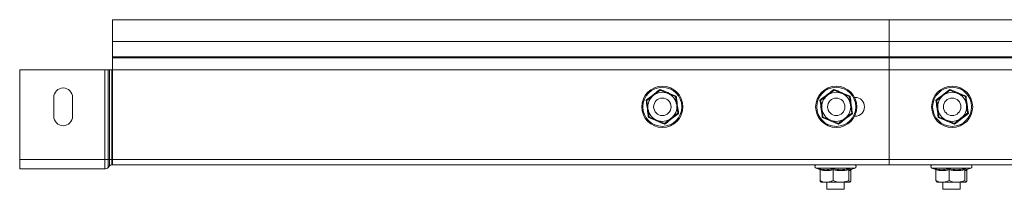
# Model space of a CAD drawing. Header units: millimetres. Extents: x 206 to 1133, y -1929 to 488.
# Tile 25 of 30: x 281 to 621, y 430 to 488. Entities that reach past the tile are written whole.
import ezdxf

# ---------------------------------------------------------------- set-up
doc = ezdxf.new("R2010")
doc.units = ezdxf.units.MM
doc.linetypes.add('K5LT32768', pattern=[0])
doc.linetypes.add('K5LT32769', pattern=[0])

msp = doc.modelspace()

# ---------------------------------------------------------------- linework, layer by layer
at = {"color": 7, "linetype": 'K5LT32768', "lineweight": 15}
for p, q in [((581.28, 488.42), (313.28, 488.42)), ((313.28, 480.97), (313.28, 488.42)), ((849.28, 488.42), (581.28, 488.42)), ((581.28, 480.97), (581.28, 488.42)), ((313.28, 480.97), (581.28, 480.97)), ((313.28, 475.66), (313.28, 480.97)), ((581.28, 480.97), (849.28, 480.97)), ((581.28, 475.66), (581.28, 480.97)), ((313.28, 475.29), (313.28, 475.66)), ((313.28, 475.66), (581.28, 475.66)), ((581.28, 475.29), (581.28, 475.66)), ((581.28, 475.66), (849.28, 475.66)), ((313.28, 471.16), (313.28, 475.29)), ((313.28, 475.29), (581.28, 475.29)), ((581.28, 471.16), (581.28, 475.29)), ((581.28, 475.29), (849.28, 475.29)), ((310.61, 471.16), (281.28, 471.16)), ((281.28, 440.22), (281.28, 471.16)), ((310.61, 440.22), (310.61, 471.16)), ((311.79, 471.16), (310.61, 471.16)), ((311.79, 440.22), (311.79, 471.16)), ((312.27, 471.16), (311.79, 471.16)), ((312.27, 440.22), (312.27, 471.16)), ((313.08, 471.16), (312.27, 471.16)), ((313.08, 440.22), (313.08, 471.16)), ((313.28, 471.16), (313.08, 471.16)), ((313.28, 440.22), (313.28, 471.16)), ((313.28, 471.16), (581.28, 471.16)), ((581.28, 440.22), (581.28, 471.16)), ((581.28, 471.16), (849.28, 471.16)), ((499.98, 462.38), (497.69, 460.62)), ((502.26, 464.14), (499.98, 462.38)), ((502.26, 464.14), (504.93, 463.04)), ((504.93, 463.04), (507.6, 461.95)), ((562.26, 464.14), (559.98, 462.38)), ((562.26, 464.14), (564.93, 463.04)), ((564.93, 463.04), (567.6, 461.95)), ((599.98, 462.38), (597.69, 460.62)), ((602.26, 464.14), (599.98, 462.38)), ((602.26, 464.14), (604.93, 463.04)), ((604.93, 463.04), (607.6, 461.95)), ((607.6, 461.95), (607.83, 462.12)), ((293.03, 461.67), (293.03, 455.17)), ((299.53, 455.17), (299.53, 461.67)), ((498.07, 457.76), (497.69, 460.62)), ((507.6, 461.95), (507.99, 459.08)), ((507.99, 459.08), (508.37, 456.22)), ((557.69, 460.62), (557.42, 460.73)), ((558.07, 457.76), (557.69, 460.62)), ((567.6, 461.95), (567.99, 459.08)), ((567.99, 459.08), (568.37, 456.22)), ((569.34, 461.67), (569.53, 461.67)), ((597.69, 460.62), (597.42, 460.73)), ((598.07, 457.76), (597.69, 460.62)), ((607.6, 461.95), (607.99, 459.08)), ((607.99, 459.08), (608.37, 456.22)), ((498.46, 454.9), (498.07, 457.76)), ((508.37, 456.22), (506.08, 454.46)), ((508.64, 456.11), (508.37, 456.22)), ((558.46, 454.9), (558.07, 457.76)), ((568.37, 456.22), (566.08, 454.46)), ((568.64, 456.11), (568.37, 456.22)), ((598.46, 454.9), (598.07, 457.76)), ((608.37, 456.22), (606.08, 454.46)), ((608.64, 456.11), (608.37, 456.22)), ((501.13, 453.8), (498.46, 454.9)), ((503.8, 452.7), (501.13, 453.8)), ((561.13, 453.8), (558.46, 454.9)), ((563.8, 452.7), (561.13, 453.8)), ((569.53, 455.17), (569.34, 455.17)), ((601.13, 453.8), (598.46, 454.9)), ((603.8, 452.7), (601.13, 453.8)), ((606.08, 454.46), (603.8, 452.7)), ((310.61, 440.22), (281.28, 440.22)), ((281.28, 437.02), (281.28, 440.22)), ((310.61, 437.02), (310.61, 440.22)), ((311.79, 440.22), (310.61, 440.22)), ((311.79, 437.54), (311.79, 440.22)), ((312.27, 440.22), (311.79, 440.22)), ((312.27, 438.06), (312.27, 440.22)), ((313.08, 440.22), (312.27, 440.22)), ((313.08, 438.42), (313.08, 440.22)), ((313.28, 440.22), (313.08, 440.22)), ((313.28, 438.42), (313.08, 438.42)), ((313.28, 440.22), (581.28, 440.22)), ((313.28, 438.42), (313.28, 440.22)), ((313.28, 438.42), (581.28, 438.42)), ((581.28, 440.22), (849.28, 440.22)), ((581.28, 438.42), (581.28, 440.22)), ((581.28, 438.42), (849.28, 438.42)), ((310.61, 437.02), (281.28, 437.02)), ((312.27, 438.06), (311.79, 437.54)), ((556.05, 437.32), (557.42, 436.82)), ((557.44, 436.7), (557.44, 433.02)), ((562.01, 436.7), (562.01, 433.02)), ((567.35, 436.7), (567.35, 433.02)), ((568.07, 436.8), (569.51, 437.32)), ((568.1, 436.81), (568.1, 436.81)), ((568.14, 436.82), (568.12, 436.7)), ((568.12, 436.7), (568.12, 433.02)), ((596.05, 437.32), (597.42, 436.82)), ((597.44, 436.7), (597.44, 433.02)), ((602.01, 436.7), (602.01, 433.02)), ((607.35, 436.7), (607.35, 433.02)), ((608.07, 436.8), (609.51, 437.32)), ((608.1, 436.81), (608.1, 436.81)), ((608.12, 436.7), (608.12, 433.02)), ((559.73, 432.42), (557.78, 432.42)), ((559.73, 432.42), (564.68, 432.42)), ((559.78, 432.42), (559.78, 430.02)), ((564.68, 432.42), (567.74, 432.42)), ((565.78, 430.02), (565.78, 432.42)), ((599.73, 432.42), (597.78, 432.42)), ((599.73, 432.42), (604.68, 432.42)), ((599.78, 432.42), (599.78, 430.02)), ((604.68, 432.42), (607.74, 432.42)), ((605.78, 430.02), (605.78, 432.42)), ((559.78, 430.02), (565.78, 430.02)), ((599.78, 430.02), (605.78, 430.02))]:
    msp.add_line(p, q, dxfattribs=at)
at = {"color": 8, "linetype": 'K5LT32769', "lineweight": 15, "true_color": 0x808080}
for p, q in [((558.67, 437.32), (556.05, 437.32)), ((557.38, 436.9), (557.17, 437.08)), ((569.51, 437.32), (558.67, 437.32)), ((598.67, 437.32), (596.05, 437.32)), ((597.38, 436.9), (597.17, 437.08)), ((609.51, 437.32), (598.67, 437.32))]:
    msp.add_line(p, q, dxfattribs=at)
at = {"color": 7, "linetype": 'K5LT32768', "lineweight": 15}
for centre, radius in [((503.03, 458.42), 7.1), ((563.03, 458.42), 7.1), ((603.03, 458.42), 7.1), ((503.03, 458.42), 6.73), ((563.03, 458.42), 6.73), ((603.03, 458.42), 6.73), ((503.03, 458.42), 3), ((563.03, 458.42), 3), ((603.03, 458.42), 3)]:
    msp.add_circle(centre, radius, dxfattribs=at)
for centre, radius, start, end in [((296.28, 461.67), 3.25, 0, 180), ((503.03, 458.42), 5, 127.6306, 187.6306), ((503.03, 458.42), 5, 67.6306, 127.6306), ((503.03, 458.42), 5, 7.6306, 67.6306), ((563.03, 458.42), 5, 127.6306, 187.6306), ((563.03, 458.42), 5, 67.6306, 127.6306), ((563.03, 458.42), 5, 7.6306, 67.6306), ((603.03, 458.42), 5, 127.6306, 187.6306), ((603.03, 458.42), 5, 67.6306, 127.6306), ((603.03, 458.42), 5, 7.6306, 67.6306), ((503.03, 458.42), 5, 307.6306, 7.6306), ((563.03, 458.42), 5, 307.6306, 7.6306), ((569.53, 458.42), 3.25, 270, 90), ((603.03, 458.42), 5, 307.6306, 7.6306), ((503.03, 458.42), 5, 187.6306, 247.6306), ((563.03, 458.42), 5, 187.6306, 247.6306), ((603.03, 458.42), 5, 187.6306, 247.6306), ((296.28, 455.17), 3.25, 180, 0), ((503.03, 458.42), 5, 247.6306, 307.6306), ((563.03, 458.42), 5, 247.6306, 307.6306), ((603.03, 458.42), 5, 247.6306, 307.6306), ((313.08, 437.32), 1.1, 90, 137.6859), ((556.25, 437.85), 0.567, 90, 250), ((569.31, 437.85), 0.567, 290, 90), ((596.25, 437.85), 0.567, 90, 250), ((609.31, 437.85), 0.567, 290, 90), ((310.61, 438.62), 1.6, 270, 317.6859)]:
    msp.add_arc(centre, radius, start, end, dxfattribs=at)
for points, knots in [([(497.42, 460.73), (497.61, 460.87), (498.55, 461.59), (500.18, 462.83), (501.58, 463.93), (502.22, 464.43)], [0, 0, 0, 0, 0.118087, 0.59226, 1, 1, 1, 1]), ([(502.26, 464.14), (502.26, 464.15), (502.26, 464.16), (502.25, 464.22), (502.24, 464.31), (502.23, 464.39), (502.22, 464.43), (502.22, 464.43)], [0, 0, 0, 0, 0.236183, 0.471398, 0.732465, 0.992082, 1, 1, 1, 1]), ([(502.22, 464.43), (502.44, 464.34), (503.53, 463.88), (505.42, 463.09), (507.07, 462.43), (507.83, 462.12)], [0, 0, 0, 0, 0.118083, 0.592259, 1, 1, 1, 1]), ([(507.6, 461.95), (507.61, 461.95), (507.61, 461.95), (507.66, 461.99), (507.74, 462.05), (507.8, 462.1), (507.83, 462.12), (507.83, 462.12)], [0, 0, 0, 0, 0.23619, 0.471403, 0.732461, 0.992106, 1, 1, 1, 1]), ([(507.83, 462.12), (507.86, 461.89), (508.01, 460.71), (508.27, 458.68), (508.52, 456.92), (508.64, 456.11)], [0, 0, 0, 0, 0.118083, 0.592258, 1, 1, 1, 1]), ([(557.42, 460.73), (557.61, 460.87), (558.55, 461.59), (560.18, 462.83), (561.58, 463.93), (562.22, 464.43)], [0, 0, 0, 0, 0.118083, 0.59226, 1, 1, 1, 1]), ([(559.98, 462.38), (559.86, 462.29), (559.11, 461.71), (558.34, 461.12), (557.72, 460.64), (557.69, 460.62)], [0, 0, 0, 0, 0.148488, 0.965566, 1, 1, 1, 1]), ([(562.26, 464.14), (562.26, 464.15), (562.26, 464.16), (562.25, 464.22), (562.24, 464.31), (562.23, 464.39), (562.22, 464.43), (562.22, 464.43)], [0, 0, 0, 0, 0.236183, 0.471398, 0.732465, 0.992082, 1, 1, 1, 1]), ([(562.22, 464.43), (562.44, 464.34), (563.53, 463.88), (565.42, 463.09), (567.07, 462.43), (567.83, 462.12)], [0, 0, 0, 0, 0.118083, 0.592259, 1, 1, 1, 1]), ([(567.6, 461.95), (567.61, 461.95), (567.61, 461.95), (567.66, 461.99), (567.74, 462.05), (567.8, 462.1), (567.83, 462.12), (567.83, 462.12)], [0, 0, 0, 0, 0.23619, 0.471403, 0.732461, 0.992106, 1, 1, 1, 1]), ([(567.83, 462.12), (567.86, 461.89), (568.01, 460.71), (568.27, 458.68), (568.52, 456.92), (568.64, 456.11)], [0, 0, 0, 0, 0.118083, 0.592258, 1, 1, 1, 1]), ([(597.42, 460.73), (597.61, 460.87), (598.55, 461.59), (600.18, 462.83), (601.58, 463.93), (602.22, 464.43)], [0, 0, 0, 0, 0.118083, 0.592256, 1, 1, 1, 1]), ([(602.26, 464.14), (602.26, 464.15), (602.26, 464.16), (602.25, 464.22), (602.24, 464.31), (602.23, 464.39), (602.22, 464.43), (602.22, 464.43)], [0, 0, 0, 0, 0.236185, 0.4714, 0.732463, 0.992089, 1, 1, 1, 1]), ([(602.22, 464.43), (602.44, 464.34), (603.53, 463.88), (605.42, 463.09), (607.07, 462.43), (607.83, 462.12)], [0, 0, 0, 0, 0.118083, 0.592257, 1, 1, 1, 1]), ([(607.83, 462.12), (607.86, 461.89), (608.01, 460.71), (608.27, 458.68), (608.52, 456.92), (608.64, 456.11)], [0, 0, 0, 0, 0.118083, 0.592258, 1, 1, 1, 1]), ([(497.69, 460.62), (497.69, 460.62), (497.68, 460.62), (497.62, 460.65), (497.53, 460.68), (497.46, 460.71), (497.42, 460.73), (497.42, 460.73)], [0, 0, 0, 0, 0.236178, 0.471411, 0.732469, 0.992041, 1, 1, 1, 1]), ([(498.23, 454.72), (498.2, 454.95), (498.05, 456.13), (497.79, 458.16), (497.54, 459.92), (497.42, 460.73)], [0, 0, 0, 0, 0.118083, 0.592258, 1, 1, 1, 1]), ([(558.23, 454.72), (558.2, 454.95), (558.05, 456.13), (557.79, 458.16), (557.54, 459.92), (557.42, 460.73)], [0, 0, 0, 0, 0.118083, 0.592258, 1, 1, 1, 1]), ([(598.23, 454.72), (598.2, 454.95), (598.05, 456.13), (597.79, 458.16), (597.54, 459.92), (597.42, 460.73)], [0, 0, 0, 0, 0.118084, 0.592259, 1, 1, 1, 1]), ([(508.64, 456.11), (508.45, 455.97), (507.51, 455.25), (505.88, 454.01), (504.48, 452.91), (503.83, 452.41)], [0, 0, 0, 0, 0.118083, 0.59226, 1, 1, 1, 1]), ([(568.64, 456.11), (568.45, 455.97), (567.51, 455.25), (565.88, 454.01), (564.48, 452.91), (563.83, 452.41)], [0, 0, 0, 0, 0.118083, 0.59226, 1, 1, 1, 1]), ([(608.64, 456.11), (608.45, 455.97), (607.51, 455.25), (605.88, 454.01), (604.48, 452.91), (603.83, 452.41)], [0, 0, 0, 0, 0.118083, 0.59226, 1, 1, 1, 1]), ([(498.23, 454.72), (498.23, 454.72), (498.26, 454.74), (498.32, 454.79), (498.4, 454.85), (498.45, 454.89), (498.45, 454.89), (498.46, 454.9)], [0, 0, 0, 0, 0.007937, 0.267541, 0.528598, 0.76381, 1, 1, 1, 1]), ([(503.83, 452.41), (503.62, 452.5), (502.52, 452.96), (500.64, 453.75), (498.99, 454.41), (498.23, 454.72)], [0, 0, 0, 0, 0.118083, 0.592259, 1, 1, 1, 1]), ([(506.08, 454.46), (505.97, 454.37), (505.21, 453.79), (504.44, 453.2), (503.82, 452.72), (503.8, 452.7)], [0, 0, 0, 0, 0.148488, 0.965566, 1, 1, 1, 1]), ([(503.83, 452.41), (503.83, 452.41), (503.83, 452.45), (503.82, 452.53), (503.81, 452.62), (503.8, 452.69), (503.8, 452.69), (503.8, 452.7)], [0, 0, 0, 0, 0.007916, 0.267534, 0.528603, 0.763816, 1, 1, 1, 1]), ([(558.23, 454.72), (558.23, 454.72), (558.26, 454.74), (558.32, 454.79), (558.4, 454.85), (558.45, 454.89), (558.45, 454.89), (558.46, 454.9)], [0, 0, 0, 0, 0.007937, 0.267541, 0.528598, 0.76381, 1, 1, 1, 1]), ([(563.83, 452.41), (563.62, 452.5), (562.52, 452.96), (560.64, 453.75), (558.99, 454.41), (558.23, 454.72)], [0, 0, 0, 0, 0.118083, 0.592259, 1, 1, 1, 1]), ([(566.08, 454.46), (565.97, 454.37), (565.21, 453.79), (564.44, 453.2), (563.82, 452.72), (563.8, 452.7)], [0, 0, 0, 0, 0.148488, 0.965566, 1, 1, 1, 1]), ([(563.83, 452.41), (563.83, 452.41), (563.83, 452.45), (563.82, 452.53), (563.81, 452.62), (563.8, 452.69), (563.8, 452.69), (563.8, 452.7)], [0, 0, 0, 0, 0.007916, 0.267534, 0.528603, 0.763816, 1, 1, 1, 1]), ([(598.23, 454.72), (598.23, 454.72), (598.26, 454.74), (598.32, 454.79), (598.4, 454.85), (598.45, 454.89), (598.45, 454.89), (598.46, 454.9)], [0, 0, 0, 0, 0.007937, 0.267534, 0.528618, 0.763825, 1, 1, 1, 1]), ([(603.83, 452.41), (603.62, 452.5), (602.52, 452.96), (600.63, 453.75), (598.99, 454.41), (598.23, 454.72)], [0, 0, 0, 0, 0.118083, 0.592259, 1, 1, 1, 1]), ([(603.83, 452.41), (603.83, 452.41), (603.83, 452.45), (603.82, 452.53), (603.81, 452.62), (603.8, 452.69), (603.8, 452.69), (603.8, 452.7)], [0, 0, 0, 0, 0.007909, 0.267534, 0.528603, 0.763817, 1, 1, 1, 1]), ([(557.17, 437.08), (557.36, 437.04), (558.3, 436.83), (559.93, 436.68), (561.33, 436.95), (561.97, 437.08)], [0, 0, 0, 0, 0.118083, 0.592256, 1, 1, 1, 1]), ([(557.44, 436.7), (557.44, 436.74), (557.43, 436.82), (557.37, 436.93), (557.28, 437.02), (557.21, 437.06), (557.17, 437.08), (557.17, 437.08)], [0, 0, 0, 0, 0.236185, 0.471399, 0.732464, 0.992092, 1, 1, 1, 1]), ([(562.01, 436.7), (561.26, 436.57), (559.74, 436.31), (558.21, 436.57), (557.44, 436.7)], [0, 0, 0, 0, 0.492147, 1, 1, 1, 1]), ([(561.97, 437.08), (562.19, 437.04), (563.28, 436.83), (565.17, 436.68), (566.82, 436.95), (567.58, 437.08)], [0, 0, 0, 0, 0.118083, 0.592257, 1, 1, 1, 1]), ([(562.01, 436.7), (562.01, 436.74), (562.01, 436.82), (562, 436.93), (561.99, 437.02), (561.98, 437.06), (561.97, 437.08), (561.97, 437.08)], [0, 0, 0, 0, 0.236183, 0.471397, 0.732466, 0.992091, 1, 1, 1, 1]), ([(567.35, 436.7), (566.48, 436.57), (564.7, 436.31), (562.92, 436.57), (562.01, 436.7)], [0, 0, 0, 0, 0.492148, 1, 1, 1, 1]), ([(567.35, 436.7), (567.36, 436.74), (567.36, 436.82), (567.41, 436.93), (567.49, 437.02), (567.55, 437.06), (567.58, 437.08), (567.58, 437.08)], [0, 0, 0, 0, 0.236185, 0.471403, 0.732497, 0.992107, 1, 1, 1, 1]), ([(568.12, 436.7), (567.99, 436.57), (567.74, 436.31), (567.48, 436.57), (567.35, 436.7)], [0, 0, 0, 0, 0.492148, 1, 1, 1, 1]), ([(597.17, 437.08), (597.36, 437.04), (598.3, 436.83), (599.93, 436.68), (601.33, 436.95), (601.97, 437.08)], [0, 0, 0, 0, 0.118083, 0.59226, 1, 1, 1, 1]), ([(597.44, 436.7), (597.44, 436.74), (597.43, 436.82), (597.37, 436.93), (597.28, 437.02), (597.21, 437.06), (597.17, 437.08), (597.17, 437.08)], [0, 0, 0, 0, 0.236185, 0.471399, 0.732464, 0.992092, 1, 1, 1, 1]), ([(602.01, 436.7), (601.26, 436.57), (599.74, 436.31), (598.21, 436.57), (597.44, 436.7)], [0, 0, 0, 0, 0.492147, 1, 1, 1, 1]), ([(601.97, 437.08), (602.19, 437.04), (603.28, 436.83), (605.17, 436.68), (606.82, 436.95), (607.58, 437.08)], [0, 0, 0, 0, 0.118083, 0.592259, 1, 1, 1, 1]), ([(602.01, 436.7), (602.01, 436.74), (602.01, 436.82), (602, 436.93), (601.99, 437.02), (601.98, 437.06), (601.97, 437.08), (601.97, 437.08)], [0, 0, 0, 0, 0.236183, 0.471397, 0.732466, 0.992084, 1, 1, 1, 1]), ([(607.35, 436.7), (606.48, 436.57), (604.7, 436.31), (602.92, 436.57), (602.01, 436.7)], [0, 0, 0, 0, 0.492148, 1, 1, 1, 1]), ([(607.35, 436.7), (607.36, 436.74), (607.36, 436.82), (607.41, 436.93), (607.49, 437.02), (607.55, 437.06), (607.58, 437.08), (607.58, 437.08)], [0, 0, 0, 0, 0.236174, 0.471382, 0.732465, 0.992063, 1, 1, 1, 1]), ([(608.12, 436.7), (607.99, 436.57), (607.74, 436.31), (607.48, 436.57), (607.35, 436.7)], [0, 0, 0, 0, 0.492148, 1, 1, 1, 1]), ([(608.14, 436.82), (608.14, 436.82), (608.12, 436.79), (608.12, 436.75), (608.12, 436.7)], [0, 0, 0, 0, 0.006512, 1, 1, 1, 1]), ([(559.73, 432.42), (559.61, 432.42), (558.86, 432.44), (558.09, 432.71), (557.47, 433.01), (557.44, 433.02)], [0, 0, 0, 0, 0.148489, 0.965573, 1, 1, 1, 1]), ([(557.82, 432.42), (557.72, 432.5), (557.59, 432.6), (557.46, 432.95), (557.44, 433.02)], [0, 0, 0, 0, 0.801462, 1, 1, 1, 1]), ([(562.01, 433.02), (561.82, 432.93), (561.09, 432.58), (560.3, 432.49), (559.73, 432.42)], [0, 0, 0, 0, 0.263254, 1, 1, 1, 1]), ([(562.01, 433.02), (562.8, 432.74), (563.68, 432.43), (564.59, 432.42), (564.68, 432.42)], [0, 0, 0, 0, 0.896044, 1, 1, 1, 1]), ([(564.68, 432.42), (565.41, 432.5), (566.33, 432.6), (567.18, 432.95), (567.35, 433.02)], [0, 0, 0, 0, 0.80146, 1, 1, 1, 1]), ([(567.35, 433.02), (567.46, 432.74), (567.59, 432.43), (567.72, 432.42), (567.74, 432.42)], [0, 0, 0, 0, 0.896037, 1, 1, 1, 1]), ([(567.74, 432.42), (567.84, 432.5), (567.97, 432.6), (568.09, 432.95), (568.12, 433.02)], [0, 0, 0, 0, 0.801462, 1, 1, 1, 1]), ([(599.73, 432.42), (599.61, 432.42), (598.86, 432.44), (598.09, 432.71), (597.47, 433.01), (597.44, 433.02)], [0, 0, 0, 0, 0.148481, 0.965573, 1, 1, 1, 1]), ([(597.82, 432.42), (597.72, 432.5), (597.59, 432.6), (597.46, 432.95), (597.44, 433.02)], [0, 0, 0, 0, 0.801462, 1, 1, 1, 1]), ([(602.01, 433.02), (601.82, 432.93), (601.09, 432.58), (600.3, 432.49), (599.73, 432.42)], [0, 0, 0, 0, 0.263254, 1, 1, 1, 1]), ([(602.01, 433.02), (602.8, 432.74), (603.68, 432.43), (604.59, 432.42), (604.68, 432.42)], [0, 0, 0, 0, 0.896036, 1, 1, 1, 1]), ([(604.68, 432.42), (605.41, 432.5), (606.33, 432.6), (607.18, 432.95), (607.35, 433.02)], [0, 0, 0, 0, 0.801458, 1, 1, 1, 1]), ([(607.35, 433.02), (607.46, 432.74), (607.59, 432.43), (607.72, 432.42), (607.74, 432.42)], [0, 0, 0, 0, 0.896037, 1, 1, 1, 1]), ([(607.74, 432.42), (607.84, 432.5), (607.97, 432.6), (608.09, 432.95), (608.12, 433.02)], [0, 0, 0, 0, 0.801462, 1, 1, 1, 1])]:
    msp.add_open_spline(points, degree=3, knots=knots, dxfattribs=at)
at = {"color": 8, "linetype": 'K5LT32769', "lineweight": 15, "true_color": 0x808080}
for points, knots in [([(567.58, 437.08), (567.61, 437.04), (567.76, 436.84), (567.92, 436.68), (568.06, 436.8), (568.06, 436.81)], [0, 0, 0, 0, 0.192012, 0.963057, 1, 1, 1, 1]), ([(607.58, 437.08), (607.61, 437.04), (607.76, 436.84), (607.92, 436.68), (608.06, 436.8), (608.06, 436.81)], [0, 0, 0, 0, 0.192013, 0.963058, 1, 1, 1, 1])]:
    msp.add_open_spline(points, degree=3, knots=knots, dxfattribs=at)

doc.saveas('drawing.dxf')
